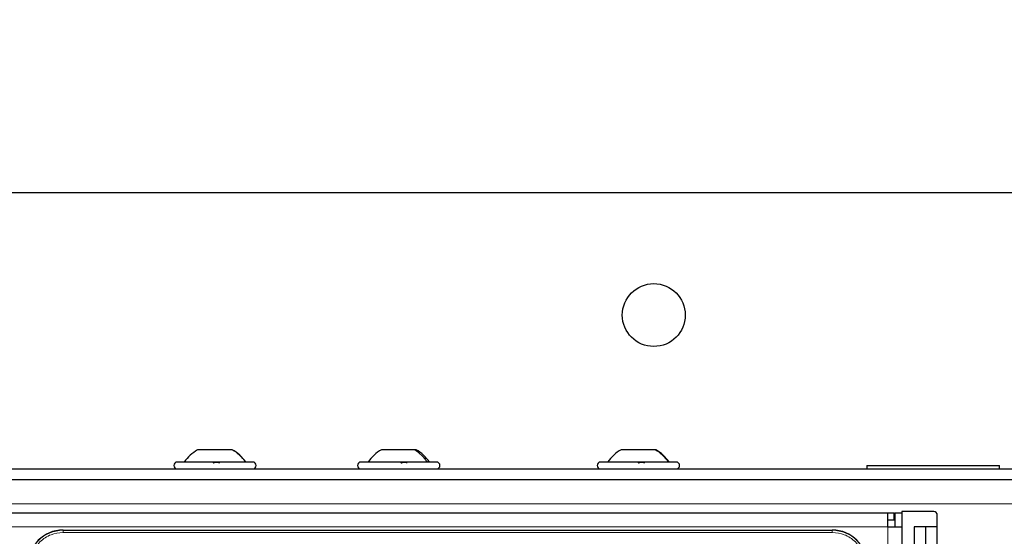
# Paper-space layout 'Blatt3' of a CAD drawing. Header units: millimetres. Extents: x 5 to 418, y 2 to 292.
# Tile 47 of 75: x 93 to 117, y 239 to 252. Entities that reach past the tile are written whole.
import ezdxf

# ---------------------------------------------------------------- set-up
doc = ezdxf.new("R2010")
doc.units = ezdxf.units.MM
doc.layers.add('SLD-0', color=7, linetype='Continuous')
doc.styles.add('SLDTEXTSTYLE1', font='TXT', dxfattribs={"width": 0.605})
doc.dimstyles.new('SLDDIMSTYLE0', dxfattribs={"dimtxt": 3.5, "dimasz": 3.302, "dimexe": 0, "dimexo": 0.0625, "dimgap": 0.875, "dimtad": 1, "dimlfac": 6, "dimrnd": 1e-09, "dimzin": 12, "dimdsep": 46, "dimtxsty": 'SLDTEXTSTYLE1', "dimsah": 1, "dimcen": 0.09, "dimadec": 0, "dimazin": 3, "dimtfac": 1, "dimtofl": 0, "dimtmove": 0, "dimatfit": 3, "dimfxl": 1, "dimfrac": 2, "dimtolj": 1, "dimtzin": 12, "dimarcsym": 0})

# ---------------------------------------------------------------- blocks, each defined once
blk = doc.blocks.new('_D_12')
at = {"layer": 'SLD-0', "color": 7}
for p, q in [((65.497, 246.839), (65.497, 261.842)), ((130.83, 246.839), (130.83, 261.842)), ((65.497, 260.842), (130.83, 260.842))]:
    blk.add_line(p, q, dxfattribs=at)
for points in [[(65.497, 260.842), (68.799, 260.334), (68.799, 261.35)], [(130.83, 260.842), (127.528, 261.35), (127.528, 260.334)]]:
    blk.add_solid(points, dxfattribs=at)
at = {"layer": 'SLD-0', "color": 7, "insert": (94.153, 265.354), "char_height": 3.5, "attachment_point": 1, "style": 'SLDTEXTSTYLE1'}
blk.add_mtext('392', dxfattribs=at)

psp = doc.layouts.new('Blatt3')

# ---------------------------------------------------------------- linework, layer by layer
at = {"color": 7, "linetype": 'Continuous', "lineweight": 25}
for p, q in [((129.9971, 247.6726), (66.3305, 247.6726)), ((97.2868, 241.5392), (97.2846, 241.5392)), ((98.1074, 241.5392), (97.2868, 241.5392)), ((98.1096, 241.5392), (98.1074, 241.5392)), ((102.4619, 241.5392), (101.668, 241.5392)), ((102.493, 241.5392), (102.4619, 241.5392)), ((108.1996, 241.5392), (107.3846, 241.5392)), ((108.2096, 241.5392), (108.1996, 241.5392)), ((98.5971, 241.2476), (96.7971, 241.2476)), ((102.9128, 241.2476), (101.1805, 241.2476)), ((102.9805, 241.2476), (102.9128, 241.2476)), ((108.6971, 241.2476), (106.8971, 241.2476)), ((71.3305, 241.0809), (124.9971, 241.0809)), ((113.2471, 241.1642), (113.2471, 241.0809)), ((113.2471, 241.1642), (116.4138, 241.1642)), ((116.4138, 241.0809), (116.4138, 241.1642)), ((71.3305, 240.8309), (124.9971, 240.8309)), ((114.0805, 240.0642), (114.0805, 240.0309)), ((114.8438, 240.0642), (114.0805, 240.0642)), ((71.9138, 240.0309), (113.7471, 240.0309)), ((113.7471, 239.6976), (113.7471, 240.0309)), ((113.7471, 240.0309), (113.8971, 240.0309)), ((113.7471, 239.8642), (113.8971, 239.8642)), ((113.8971, 239.8642), (113.8971, 240.0309)), ((113.9138, 240.0309), (114.0805, 240.0309)), ((113.9138, 240.0309), (113.9138, 239.6976)), ((114.0805, 240.0309), (114.0805, 239.6976)), ((114.9271, 239.6976), (114.9271, 239.9809)), ((94.0721, 239.6226), (112.4221, 239.6226)), ((113.7471, 239.6976), (114.0805, 239.6976)), ((114.0805, 239.6976), (114.0805, 219.5309)), ((114.3771, 239.6976), (114.3771, 238.8642)), ((114.9271, 239.6976), (114.3771, 239.6976)), ((114.6521, 238.8642), (114.6521, 239.6976)), ((114.9271, 238.8642), (114.9271, 239.6976))]:
    psp.add_line(p, q, dxfattribs=at)
at = {"color": 7, "linetype": 'Continuous', "lineweight": 18}
for p, q in [((123.9971, 240.2476), (72.3305, 240.2476)), ((71.9138, 239.6976), (113.7471, 239.6976)), ((94.0721, 239.6172), (94.0721, 239.6226)), ((112.4221, 239.6172), (94.0721, 239.6172)), ((94.0721, 239.5674), (94.0721, 239.6172)), ((112.4221, 239.5674), (94.0721, 239.5674)), ((112.4221, 239.6226), (112.4221, 239.6172)), ((112.4221, 239.5674), (112.4221, 239.6172)), ((113.7471, 219.5309), (113.7471, 239.6976))]:
    psp.add_line(p, q, dxfattribs=at)
at = {"color": 7, "linetype": 'Continuous', "lineweight": 25}
psp.add_circle((108.1638, 244.7559), 0.75, dxfattribs=at)
for centre, radius, start, end in [((97.7521, 240.7027), 0.9583, 119.53974, 145.34848), ((97.6421, 240.7027), 0.9583, 34.65152, 60.8011), ((102.1355, 240.7027), 0.9583, 119.1989, 145.34848), ((102.0254, 240.7027), 0.9583, 34.65152, 60.8011), ((107.8521, 240.7027), 0.9583, 119.1989, 145.34848), ((107.7421, 240.7027), 0.9583, 34.65152, 60.8011), ((96.7971, 241.1642), 0.0833, 90, 270), ((98.5971, 241.1642), 0.0833, 270, 90), ((101.1805, 241.1642), 0.0833, 90, 270), ((102.9805, 241.1642), 0.0833, 270, 90), ((106.8971, 241.1642), 0.0833, 90, 270), ((108.6971, 241.1642), 0.0833, 270, 90), ((114.8438, 239.9809), 0.0833, 0, 90), ((94.0721, 238.7892), 0.8333, 90, 180), ((112.4221, 238.7892), 0.8333, 360, 90)]:
    psp.add_arc(centre, radius, start, end, dxfattribs=at)
at = {"color": 7, "linetype": 'Continuous', "lineweight": 18}
for centre, start, end in [((94.0721, 238.7892), 90, 180), ((112.4221, 238.7892), 0, 90)]:
    psp.add_arc(centre, 0.828, start, end, dxfattribs=at)
for points in [[(98.4265, 241.2476), (98.3817, 241.3054), (98.2919, 241.421), (98.1689, 241.4998), (98.1074, 241.5392)], [(102.7586, 241.2476), (102.7169, 241.3054), (102.6335, 241.421), (102.5191, 241.4998), (102.4619, 241.5392)], [(108.5126, 241.2476), (108.4686, 241.3054), (108.3806, 241.421), (108.2599, 241.4998), (108.1996, 241.5392)]]:
    psp.add_open_spline(points, degree=3, dxfattribs=at)
at = {"color": 7, "linetype": 'Continuous', "lineweight": 25}
for points in [[(97.6573, 241.2191), (97.6605, 241.223), (97.667, 241.2308), (97.6855, 241.24), (97.7091, 241.2461), (97.7358, 241.2483), (97.7616, 241.2461), (97.7826, 241.24), (97.7973, 241.2308), (97.8007, 241.223), (97.8025, 241.2191)], [(102.1337, 241.2191), (102.1389, 241.223), (102.1492, 241.2308), (102.1717, 241.24), (102.1974, 241.2461), (102.2235, 241.2483), (102.2462, 241.2461), (102.262, 241.24), (102.2703, 241.2308), (102.2692, 241.223), (102.2687, 241.2191)], [(107.7955, 241.2191), (107.7995, 241.223), (107.8077, 241.2308), (107.8281, 241.24), (107.8527, 241.2461), (107.8795, 241.2483), (107.9042, 241.2461), (107.9233, 241.24), (107.9355, 241.2308), (107.9371, 241.223), (107.9379, 241.2191)]]:
    psp.add_open_spline(points, degree=3, knots=[0, 0, 0, 0, 0.1252217, 0.2494831, 0.3743256, 0.4990628, 0.6238964, 0.749388, 0.8744406, 1, 1, 1, 1], dxfattribs=at)
at = {"color": 7, "linetype": 'Continuous', "lineweight": 18}
for points in [[(94.0721, 239.5674), (93.9742, 239.557), (93.8236, 239.541), (93.6425, 239.444), (93.5178, 239.3436), (93.4174, 239.2189), (93.3203, 239.0377), (93.3043, 238.8871), (93.2939, 238.7892)], [(113.2003, 238.7892), (113.1899, 238.8871), (113.1739, 239.0377), (113.0769, 239.2189), (112.9764, 239.3436), (112.8518, 239.444), (112.6706, 239.541), (112.52, 239.557), (112.4221, 239.5674)]]:
    psp.add_open_spline(points, degree=3, knots=[0, 0, 0, 0, 0.2394568, 0.3683607, 0.5, 0.6316393, 0.7605432, 1, 1, 1, 1], dxfattribs=at)

# ---------------------------------------------------------------- dimensions: what is measured, and where the dimension line sits
at = {"layer": 'SLD-0', "color": 7}
dim = psp.add_linear_dim(base=(130.8305, 260.842), p1=(65.4971, 246.8392), p2=(130.8305, 246.8392), dimstyle='SLDDIMSTYLE0', dxfattribs=at)
dim.commit()
dim.dimension.update_dxf_attribs({"geometry": '_D_12', "text_midpoint": (98.1638, 260.842), "dimtype": 160})

doc.saveas('drawing.dxf')
